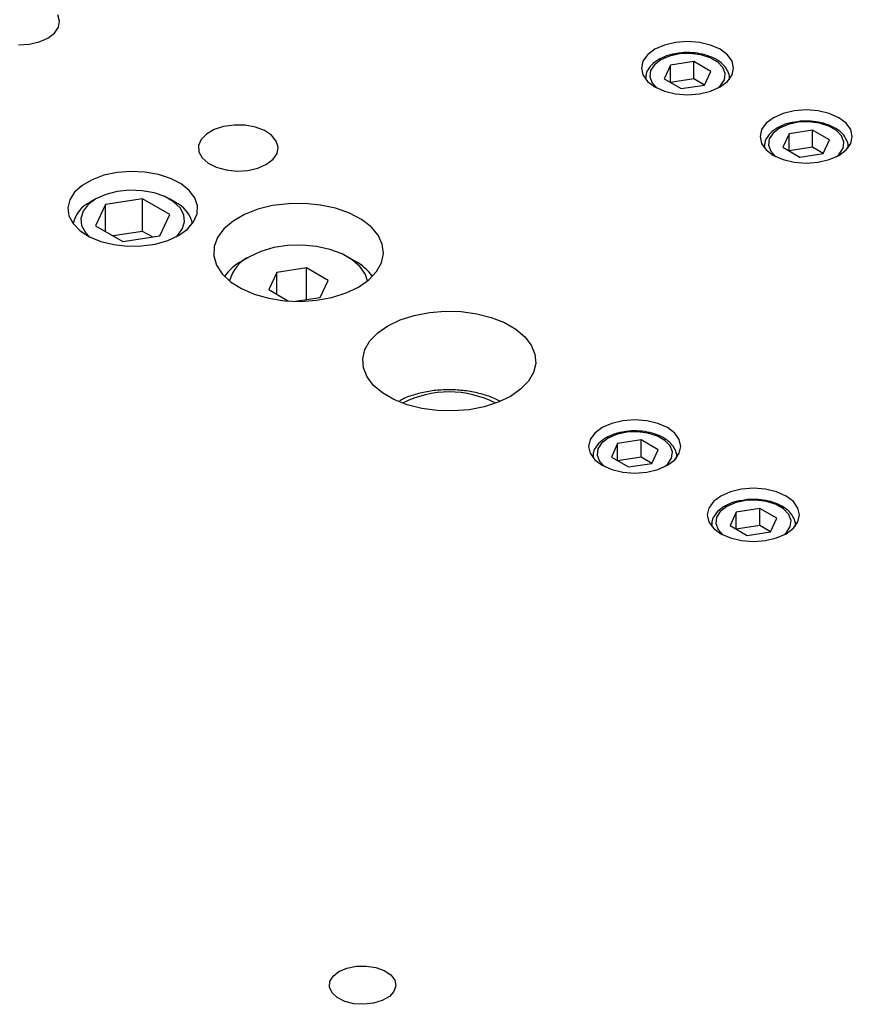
# Model space of a CAD drawing. Header units: inches. Extents: x 1694 to 2505, y -239 to -56.
# Tile 118 of 179: x 1832.52 to 1836.43, y -200.39 to -195.77. Entities that reach past the tile are written whole.
import ezdxf

# ---------------------------------------------------------------- set-up
doc = ezdxf.new("R2010")
doc.units = ezdxf.units.IN
doc.header["$LTSCALE"] = 0.5
doc.header["$MEASUREMENT"] = 0
doc.layers.add('SID-M-S', color=105, linetype='Continuous')

msp = doc.modelspace()

# ---------------------------------------------------------------- linework, layer by layer
at = {"layer": 'SID-M-S'}
for p, q in [((1832.71037, -195.77164), (1832.70169, -195.74259)), ((1832.70515, -195.80097), (1832.71037, -195.77164)), ((1832.65556, -195.85188), (1832.68642, -195.82839)), ((1832.68642, -195.82839), (1832.70515, -195.80097)), ((1832.51658, -195.88352), (1832.56737, -195.8805)), ((1832.56737, -195.8805), (1832.61488, -195.86969)), ((1832.61488, -195.86969), (1832.65556, -195.85188)), ((1835.54811, -195.88396), (1835.50327, -195.90383)), ((1835.60034, -195.87147), (1835.54811, -195.88396)), ((1835.65638, -195.86721), (1835.60034, -195.87147)), ((1835.71243, -195.87147), (1835.65638, -195.86721)), ((1835.76465, -195.88396), (1835.71243, -195.87147)), ((1835.8095, -195.90383), (1835.76465, -195.88396)), ((1835.46886, -195.92972), (1835.44722, -195.95986)), ((1835.50327, -195.90383), (1835.46886, -195.92972)), ((1835.57148, -195.93556), (1835.53111, -195.95301)), ((1835.61872, -195.92539), (1835.57148, -195.93556)), ((1835.66902, -195.92331), (1835.61872, -195.92539)), ((1835.71829, -195.9295), (1835.66902, -195.92331)), ((1835.76255, -195.94345), (1835.71829, -195.9295)), ((1835.84391, -195.92972), (1835.8095, -195.90383)), ((1835.86554, -195.95986), (1835.84391, -195.92972)), ((1835.44722, -195.95986), (1835.43985, -195.99222)), ((1835.50089, -195.97631), (1835.48327, -196.00359)), ((1835.53111, -195.95301), (1835.50089, -195.97631)), ((1835.57602, -195.97894), (1835.5466, -196.04231)), ((1835.6858, -195.96196), (1835.57602, -195.97894)), ((1835.57602, -196.05929), (1835.57602, -195.97894)), ((1835.76616, -196.00835), (1835.6858, -195.96196)), ((1835.6858, -196.04232), (1835.6858, -195.96196)), ((1835.79821, -195.96404), (1835.76255, -195.94345)), ((1835.82238, -195.98959), (1835.79821, -195.96404)), ((1835.87292, -195.99222), (1835.86554, -195.95986)), ((1835.43985, -195.99222), (1835.44722, -196.02457)), ((1835.44722, -196.02457), (1835.46886, -196.05472)), ((1835.48327, -196.00359), (1835.47967, -196.03263)), ((1835.73675, -196.07172), (1835.76616, -196.00835)), ((1835.8331, -196.01803), (1835.82238, -195.98959)), ((1835.8295, -196.04707), (1835.8331, -196.01803)), ((1835.84391, -196.05472), (1835.86554, -196.02457)), ((1835.86554, -196.02457), (1835.87292, -195.99222)), ((1835.45953, -196.0414), (1835.45953, -196.04429)), ((1835.45956, -196.03944), (1835.4596, -196.04438)), ((1835.46886, -196.05472), (1835.50327, -196.08061)), ((1835.47967, -196.03263), (1835.49039, -196.06107)), ((1835.49039, -196.06107), (1835.51455, -196.08662)), ((1835.5466, -196.04231), (1835.62697, -196.0887)), ((1835.6858, -196.04232), (1835.57604, -196.0593)), ((1835.62697, -196.0887), (1835.73675, -196.07172)), ((1835.73673, -196.07173), (1835.6858, -196.04232)), ((1835.79801, -196.08678), (1835.81188, -196.07434)), ((1835.8095, -196.08061), (1835.84391, -196.05472)), ((1835.81188, -196.07434), (1835.8295, -196.04707)), ((1835.85307, -196.04601), (1835.85323, -196.0414)), ((1835.85323, -196.04429), (1835.85323, -196.0414)), ((1835.50327, -196.08061), (1835.54811, -196.10047)), ((1835.51455, -196.08662), (1835.51475, -196.08678)), ((1835.54811, -196.10047), (1835.60034, -196.11296)), ((1835.60034, -196.11296), (1835.65638, -196.11722)), ((1835.65638, -196.11722), (1835.71243, -196.11296)), ((1835.71243, -196.11296), (1835.76465, -196.10047)), ((1835.76465, -196.10047), (1835.8095, -196.08061)), ((1836.10489, -196.20538), (1836.06005, -196.22525)), ((1836.15712, -196.19289), (1836.10489, -196.20538)), ((1836.21316, -196.18863), (1836.15712, -196.19289)), ((1836.2692, -196.19289), (1836.21316, -196.18863)), ((1836.32143, -196.20538), (1836.2692, -196.19289)), ((1836.36627, -196.22525), (1836.32143, -196.20538)), ((1833.52911, -196.25956), (1833.4795, -196.26654)), ((1833.58014, -196.26057), (1833.52911, -196.25956)), ((1833.62881, -196.26948), (1833.58014, -196.26057)), ((1836.02563, -196.25114), (1836.004, -196.28128)), ((1836.06005, -196.22525), (1836.02563, -196.25114)), ((1836.12825, -196.25698), (1836.08788, -196.27443)), ((1836.1755, -196.24681), (1836.12825, -196.25698)), ((1836.2258, -196.24473), (1836.1755, -196.24681)), ((1836.27507, -196.25092), (1836.2258, -196.24473)), ((1836.31933, -196.26487), (1836.27507, -196.25092)), ((1836.40068, -196.25114), (1836.36627, -196.22525)), ((1836.42232, -196.28128), (1836.40068, -196.25114)), ((1833.39888, -196.30183), (1833.37386, -196.32753)), ((1833.43499, -196.28099), (1833.39888, -196.30183)), ((1833.4795, -196.26654), (1833.43499, -196.28099)), ((1833.67151, -196.28565), (1833.62881, -196.26948)), ((1833.70507, -196.30787), (1833.67151, -196.28565)), ((1833.727, -196.33449), (1833.70507, -196.30787)), ((1836.004, -196.28128), (1835.99662, -196.31364)), ((1836.05766, -196.29773), (1836.04004, -196.32501)), ((1836.08788, -196.27443), (1836.05766, -196.29773)), ((1836.1328, -196.30036), (1836.10338, -196.36373)), ((1836.24257, -196.28338), (1836.1328, -196.30036)), ((1836.1328, -196.38071), (1836.1328, -196.30036)), ((1836.32294, -196.32977), (1836.24257, -196.28338)), ((1836.24257, -196.36374), (1836.24257, -196.28338)), ((1836.35499, -196.28546), (1836.31933, -196.26487)), ((1836.37915, -196.31101), (1836.35499, -196.28546)), ((1836.42969, -196.31364), (1836.42232, -196.28128)), ((1833.37386, -196.32753), (1833.36177, -196.35617)), ((1833.73568, -196.36354), (1833.727, -196.33449)), ((1835.99662, -196.31364), (1836.004, -196.34599)), ((1836.004, -196.34599), (1836.02563, -196.37614)), ((1836.04004, -196.32501), (1836.03644, -196.35405)), ((1836.03644, -196.35405), (1836.04716, -196.38249)), ((1836.29352, -196.39314), (1836.32294, -196.32977)), ((1836.38987, -196.33945), (1836.37915, -196.31101)), ((1836.38628, -196.36849), (1836.38987, -196.33945)), ((1836.40068, -196.37614), (1836.42232, -196.34599)), ((1836.42232, -196.34599), (1836.42969, -196.31364)), ((1833.36177, -196.35617), (1833.36351, -196.38563)), ((1833.36351, -196.38563), (1833.37896, -196.41372)), ((1833.71172, -196.42029), (1833.73045, -196.39286)), ((1833.73045, -196.39286), (1833.73568, -196.36354)), ((1836.01631, -196.36282), (1836.01631, -196.36571)), ((1836.01634, -196.36086), (1836.01638, -196.3658)), ((1836.02563, -196.37614), (1836.06005, -196.40203)), ((1836.04716, -196.38249), (1836.07133, -196.40804)), ((1836.10338, -196.36373), (1836.18374, -196.41012)), ((1836.24257, -196.36374), (1836.13281, -196.38072)), ((1836.18374, -196.41012), (1836.29352, -196.39314)), ((1836.2935, -196.39315), (1836.24257, -196.36374)), ((1836.35479, -196.4082), (1836.36865, -196.39577)), ((1836.36627, -196.40203), (1836.40068, -196.37614)), ((1836.36865, -196.39577), (1836.38628, -196.36849)), ((1836.40985, -196.36743), (1836.41001, -196.36282)), ((1836.41001, -196.36571), (1836.41001, -196.36282)), ((1833.37896, -196.41372), (1833.40696, -196.43837)), ((1833.40696, -196.43837), (1833.44545, -196.45774)), ((1833.64018, -196.46158), (1833.68087, -196.44377)), ((1833.68087, -196.44377), (1833.71172, -196.42029)), ((1836.06005, -196.40203), (1836.10489, -196.42189)), ((1836.07133, -196.40804), (1836.07153, -196.4082)), ((1836.10489, -196.42189), (1836.15712, -196.43438)), ((1836.15712, -196.43438), (1836.21316, -196.43864)), ((1836.21316, -196.43864), (1836.2692, -196.43438)), ((1836.2692, -196.43438), (1836.32143, -196.42189)), ((1836.32143, -196.42189), (1836.36627, -196.40203)), ((1832.97982, -196.48239), (1832.91802, -196.4955)), ((1833.04506, -196.47726), (1832.97982, -196.48239)), ((1833.11069, -196.48034), (1833.04506, -196.47726)), ((1833.17364, -196.4915), (1833.11069, -196.48034)), ((1833.23095, -196.51021), (1833.17364, -196.4915)), ((1833.44545, -196.45774), (1833.49156, -196.4704)), ((1833.49156, -196.4704), (1833.54188, -196.47541)), ((1833.54188, -196.47541), (1833.59268, -196.4724)), ((1833.59268, -196.4724), (1833.64018, -196.46158)), ((1832.86254, -196.51597), (1832.81598, -196.54285)), ((1832.91802, -196.4955), (1832.86254, -196.51597)), ((1833.27997, -196.53559), (1833.23095, -196.51021)), ((1833.31838, -196.56646), (1833.27997, -196.53559)), ((1832.78052, -196.57487), (1832.75781, -196.61055)), ((1832.81598, -196.54285), (1832.78052, -196.57487)), ((1832.92721, -196.58563), (1832.88095, -196.60655)), ((1832.98079, -196.57171), (1832.92721, -196.58563)), ((1833.03859, -196.5656), (1832.98079, -196.57171)), ((1833.09725, -196.56764), (1833.03859, -196.5656)), ((1833.15335, -196.57774), (1833.09725, -196.56764)), ((1833.20364, -196.59529), (1833.15335, -196.57774)), ((1833.3444, -196.60138), (1833.31838, -196.56646)), ((1832.75781, -196.61055), (1832.74892, -196.64822)), ((1832.88095, -196.60655), (1832.84471, -196.63326)), ((1832.88092, -196.60657), (1832.8544, -196.62188)), ((1833.09993, -196.60561), (1832.92594, -196.63252)), ((1833.22731, -196.67914), (1833.09993, -196.60561)), ((1833.09993, -196.75871), (1833.09993, -196.60561)), ((1833.24519, -196.61927), (1833.20364, -196.59529)), ((1833.25222, -196.62188), (1833.2257, -196.60657)), ((1833.27559, -196.6483), (1833.24519, -196.61927)), ((1833.35681, -196.63871), (1833.3444, -196.60138)), ((1833.78382, -196.62866), (1833.70979, -196.63795)), ((1833.85956, -196.62762), (1833.78382, -196.62866)), ((1833.93427, -196.63487), (1833.85956, -196.62762)), ((1832.74892, -196.64822), (1832.75427, -196.6861)), ((1832.8206, -196.66419), (1832.81, -196.69756)), ((1832.84471, -196.63326), (1832.8206, -196.66419)), ((1832.92594, -196.63252), (1832.87931, -196.73297)), ((1832.92594, -196.75988), (1832.92594, -196.63252)), ((1833.29307, -196.68069), (1833.27559, -196.6483)), ((1833.33913, -196.7136), (1833.35502, -196.67671)), ((1833.35502, -196.67671), (1833.35681, -196.63871)), ((1833.64015, -196.65517), (1833.57741, -196.67968)), ((1833.70979, -196.63795), (1833.64015, -196.65517)), ((1834.00525, -196.65015), (1833.93427, -196.63487)), ((1834.06994, -196.67292), (1834.00525, -196.65015)), ((1834.126, -196.70233), (1834.06994, -196.67292)), ((1832.75427, -196.6861), (1832.77359, -196.72244)), ((1832.77359, -196.72244), (1832.806, -196.75553)), ((1832.81, -196.69756), (1832.81355, -196.73142)), ((1833.18068, -196.77958), (1833.22731, -196.67914)), ((1833.28602, -196.74792), (1833.29662, -196.71455)), ((1833.29662, -196.71455), (1833.29307, -196.68069)), ((1833.30988, -196.74765), (1833.33913, -196.7136)), ((1833.52384, -196.71061), (1833.48137, -196.74683)), ((1833.57741, -196.67968), (1833.52384, -196.71061)), ((1834.1714, -196.73735), (1834.126, -196.70233)), ((1832.806, -196.75553), (1832.84997, -196.78382)), ((1832.81355, -196.73142), (1832.83103, -196.7638)), ((1832.83103, -196.7638), (1832.85047, -196.78408)), ((1832.87931, -196.73297), (1833.00669, -196.8065)), ((1833.09993, -196.75871), (1832.9611, -196.78018)), ((1833.14552, -196.78502), (1833.09993, -196.75871)), ((1833.26191, -196.77885), (1833.28602, -196.74792)), ((1833.26862, -196.77728), (1833.30988, -196.74765)), ((1833.48137, -196.74683), (1833.45155, -196.78703)), ((1834.2045, -196.77669), (1834.1714, -196.73735)), ((1832.84997, -196.78382), (1832.90345, -196.806)), ((1832.90345, -196.806), (1832.96393, -196.82102)), ((1833.00669, -196.8065), (1833.18068, -196.77958)), ((1833.15832, -196.81798), (1833.2173, -196.80109)), ((1833.2173, -196.80109), (1833.26862, -196.77728)), ((1833.25615, -196.78408), (1833.26191, -196.77885)), ((1833.45155, -196.78703), (1833.43545, -196.82977)), ((1834.22411, -196.81893), (1834.2045, -196.77669)), ((1832.96393, -196.82102), (1833.0286, -196.82818)), ((1833.0286, -196.82818), (1833.09442, -196.82715)), ((1833.09442, -196.82715), (1833.15832, -196.81798)), ((1833.43545, -196.82977), (1833.43364, -196.87349)), ((1833.65412, -196.85283), (1833.60132, -196.87751)), ((1833.71466, -196.83502), (1833.65412, -196.85283)), ((1833.78029, -196.82487), (1833.71466, -196.83502)), ((1833.84814, -196.82282), (1833.78029, -196.82487)), ((1833.91524, -196.82896), (1833.84814, -196.82282)), ((1833.97867, -196.84301), (1833.91524, -196.82896)), ((1834.03566, -196.86437), (1833.97867, -196.84301)), ((1834.22052, -196.90598), (1834.22951, -196.86255)), ((1834.22951, -196.86255), (1834.22411, -196.81893)), ((1833.43364, -196.87349), (1833.44621, -196.91662)), ((1833.60128, -196.87754), (1833.56592, -196.89796)), ((1834.0837, -196.89211), (1834.03566, -196.86437)), ((1834.09634, -196.89796), (1834.06097, -196.87754)), ((1834.1207, -196.925), (1834.0837, -196.89211)), ((1834.19745, -196.94764), (1834.22052, -196.90598)), ((1833.44621, -196.91662), (1833.47268, -196.9576)), ((1833.72907, -196.95126), (1833.69171, -197.03175)), ((1833.86849, -196.9297), (1833.72907, -196.95126)), ((1833.72907, -197.05331), (1833.72907, -196.95126)), ((1833.97055, -196.98862), (1833.86849, -196.9297)), ((1833.86849, -197.07911), (1833.86849, -196.9297)), ((1834.14505, -196.96162), (1834.1207, -196.925)), ((1834.16115, -196.98602), (1834.19745, -196.94764)), ((1833.47268, -196.9576), (1833.51211, -196.99494)), ((1833.51211, -196.99494), (1833.56307, -197.0273)), ((1833.93319, -197.0691), (1833.97055, -196.98862)), ((1834.11291, -197.01975), (1834.16115, -196.98602)), ((1834.15451, -196.99151), (1834.14505, -196.96162)), ((1833.56307, -197.0273), (1833.62372, -197.05351)), ((1833.69171, -197.03175), (1833.78496, -197.08558)), ((1833.988, -197.06855), (1834.05449, -197.04759)), ((1834.05449, -197.04759), (1834.11291, -197.01975)), ((1833.62372, -197.05351), (1833.69187, -197.07262)), ((1833.69187, -197.07262), (1833.76504, -197.08394)), ((1833.76504, -197.08394), (1833.84061, -197.08706)), ((1833.81751, -197.08699), (1833.93319, -197.0691)), ((1833.84061, -197.08706), (1833.91583, -197.08187)), ((1833.91583, -197.08187), (1833.988, -197.06855)), ((1834.37414, -197.15279), (1834.44522, -197.13904)), ((1834.44522, -197.13904), (1834.51947, -197.13306)), ((1834.51947, -197.13306), (1834.59436, -197.13506)), ((1834.59436, -197.13506), (1834.66734, -197.14497)), ((1834.25097, -197.2015), (1834.30865, -197.17385)), ((1834.30865, -197.17385), (1834.37414, -197.15279)), ((1834.66734, -197.14497), (1834.73592, -197.16245)), ((1834.73592, -197.16245), (1834.79777, -197.18691)), ((1834.20308, -197.2348), (1834.25097, -197.2015)), ((1834.79777, -197.18691), (1834.85078, -197.21751)), ((1834.85078, -197.21751), (1834.89314, -197.25321)), ((1834.14278, -197.31364), (1834.1666, -197.27261)), ((1834.1666, -197.27261), (1834.20308, -197.2348)), ((1834.89314, -197.25321), (1834.92342, -197.29281)), ((1834.13242, -197.3565), (1834.14278, -197.31364)), ((1834.92342, -197.29281), (1834.94059, -197.33493)), ((1834.13588, -197.39974), (1834.13242, -197.3565)), ((1834.94059, -197.33493), (1834.94405, -197.37817)), ((1834.15304, -197.44186), (1834.13588, -197.39974)), ((1834.94405, -197.37817), (1834.93369, -197.42103)), ((1834.18333, -197.48145), (1834.15304, -197.44186)), ((1834.90987, -197.46206), (1834.87339, -197.49987)), ((1834.93369, -197.42103), (1834.90987, -197.46206)), ((1834.22569, -197.51716), (1834.18333, -197.48145)), ((1834.87339, -197.49987), (1834.8255, -197.53317)), ((1834.2787, -197.54776), (1834.22569, -197.51716)), ((1834.34055, -197.57222), (1834.2787, -197.54776)), ((1834.8255, -197.53317), (1834.76782, -197.56082)), ((1834.40913, -197.5897), (1834.34055, -197.57222)), ((1834.48211, -197.59961), (1834.40913, -197.5897)), ((1834.557, -197.60161), (1834.48211, -197.59961)), ((1834.63125, -197.59563), (1834.557, -197.60161)), ((1834.70233, -197.58188), (1834.63125, -197.59563)), ((1834.76782, -197.56082), (1834.70233, -197.58188)), ((1835.35285, -197.64716), (1835.30063, -197.65965)), ((1835.40889, -197.6429), (1835.35285, -197.64716)), ((1835.46494, -197.64716), (1835.40889, -197.6429)), ((1835.51716, -197.65965), (1835.46494, -197.64716)), ((1835.25578, -197.67951), (1835.22137, -197.7054)), ((1835.30063, -197.65965), (1835.25578, -197.67951)), ((1835.56201, -197.67951), (1835.51716, -197.65965)), ((1835.59642, -197.7054), (1835.56201, -197.67951)), ((1835.19974, -197.73555), (1835.19236, -197.76791)), ((1835.22137, -197.7054), (1835.19974, -197.73555)), ((1835.28362, -197.7287), (1835.2534, -197.752)), ((1835.32399, -197.71125), (1835.28362, -197.7287)), ((1835.37124, -197.70108), (1835.32399, -197.71125)), ((1835.43831, -197.73764), (1835.32853, -197.75462)), ((1835.42153, -197.699), (1835.37124, -197.70108)), ((1835.47081, -197.70519), (1835.42153, -197.699)), ((1835.51867, -197.78404), (1835.43831, -197.73764)), ((1835.43831, -197.81801), (1835.43831, -197.73764)), ((1835.51507, -197.71914), (1835.47081, -197.70519)), ((1835.55072, -197.73973), (1835.51507, -197.71914)), ((1835.57489, -197.76528), (1835.55072, -197.73973)), ((1835.61805, -197.73555), (1835.59642, -197.7054)), ((1835.62543, -197.76791), (1835.61805, -197.73555)), ((1835.19236, -197.76791), (1835.19974, -197.80026)), ((1835.23578, -197.77928), (1835.23218, -197.80831)), ((1835.2534, -197.752), (1835.23578, -197.77928)), ((1835.32853, -197.75462), (1835.29912, -197.818)), ((1835.32853, -197.83498), (1835.32853, -197.75462)), ((1835.48926, -197.84741), (1835.51867, -197.78404)), ((1835.58561, -197.79372), (1835.57489, -197.76528)), ((1835.61805, -197.80026), (1835.62543, -197.76791)), ((1835.19974, -197.80026), (1835.22137, -197.83041)), ((1835.21204, -197.81709), (1835.21204, -197.81998)), ((1835.21207, -197.81513), (1835.21211, -197.82007)), ((1835.22137, -197.83041), (1835.25578, -197.8563)), ((1835.23218, -197.80831), (1835.2429, -197.83676)), ((1835.29912, -197.818), (1835.37948, -197.86439)), ((1835.43831, -197.81801), (1835.32855, -197.83499)), ((1835.48924, -197.84741), (1835.43831, -197.81801)), ((1835.56201, -197.8563), (1835.59642, -197.83041)), ((1835.56439, -197.85003), (1835.58201, -197.82276)), ((1835.58201, -197.82276), (1835.58561, -197.79372)), ((1835.59642, -197.83041), (1835.61805, -197.80026)), ((1835.60558, -197.8217), (1835.60574, -197.81709)), ((1835.60574, -197.81998), (1835.60574, -197.81709)), ((1835.2429, -197.83676), (1835.26707, -197.86231)), ((1835.25578, -197.8563), (1835.30063, -197.87616)), ((1835.26707, -197.86231), (1835.26727, -197.86246)), ((1835.30063, -197.87616), (1835.35285, -197.88865)), ((1835.37948, -197.86439), (1835.48926, -197.84741)), ((1835.46494, -197.88865), (1835.51716, -197.87616)), ((1835.51716, -197.87616), (1835.56201, -197.8563)), ((1835.55052, -197.86246), (1835.56439, -197.85003)), ((1835.35285, -197.88865), (1835.40889, -197.89291)), ((1835.40889, -197.89291), (1835.46494, -197.88865)), ((1835.90963, -197.96858), (1835.8574, -197.98107)), ((1835.96567, -197.96432), (1835.90963, -197.96858)), ((1836.02171, -197.96858), (1835.96567, -197.96432)), ((1836.07394, -197.98107), (1836.02171, -197.96858)), ((1835.81256, -198.00094), (1835.77815, -198.02682)), ((1835.8574, -197.98107), (1835.81256, -198.00094)), ((1836.11879, -198.00094), (1836.07394, -197.98107)), ((1836.1532, -198.02682), (1836.11879, -198.00094)), ((1835.75651, -198.05697), (1835.74914, -198.08933)), ((1835.77815, -198.02682), (1835.75651, -198.05697)), ((1835.8404, -198.05012), (1835.81018, -198.07342)), ((1835.88077, -198.03267), (1835.8404, -198.05012)), ((1835.92801, -198.0225), (1835.88077, -198.03267)), ((1835.99509, -198.05906), (1835.88531, -198.07604)), ((1835.97831, -198.02042), (1835.92801, -198.0225)), ((1836.02758, -198.02661), (1835.97831, -198.02042)), ((1836.07545, -198.10546), (1835.99509, -198.05906)), ((1835.99509, -198.13943), (1835.99509, -198.05906)), ((1836.07184, -198.04056), (1836.02758, -198.02661)), ((1836.1075, -198.06115), (1836.07184, -198.04056)), ((1836.13167, -198.0867), (1836.1075, -198.06115)), ((1836.17483, -198.05697), (1836.1532, -198.02682)), ((1836.18221, -198.08933), (1836.17483, -198.05697)), ((1835.74914, -198.08933), (1835.75651, -198.12168)), ((1835.79255, -198.1007), (1835.78896, -198.12973)), ((1835.81018, -198.07342), (1835.79255, -198.1007)), ((1835.88531, -198.07604), (1835.85589, -198.13942)), ((1835.88531, -198.1564), (1835.88531, -198.07604)), ((1836.04604, -198.16883), (1836.07545, -198.10546)), ((1836.14239, -198.11514), (1836.13167, -198.0867)), ((1836.17483, -198.12168), (1836.18221, -198.08933)), ((1835.75651, -198.12168), (1835.77815, -198.15183)), ((1835.76882, -198.13851), (1835.76882, -198.1414)), ((1835.76885, -198.13655), (1835.76889, -198.14149)), ((1835.77815, -198.15183), (1835.81256, -198.17772)), ((1835.78896, -198.12973), (1835.79968, -198.15818)), ((1835.85589, -198.13942), (1835.93626, -198.18581)), ((1835.99509, -198.13943), (1835.88533, -198.15641)), ((1836.04602, -198.16883), (1835.99509, -198.13943)), ((1836.11879, -198.17772), (1836.1532, -198.15183)), ((1836.12117, -198.17145), (1836.13879, -198.14418)), ((1836.13879, -198.14418), (1836.14239, -198.11514)), ((1836.1532, -198.15183), (1836.17483, -198.12168)), ((1836.16236, -198.14312), (1836.16252, -198.13851)), ((1836.16252, -198.1414), (1836.16252, -198.13851)), ((1835.79968, -198.15818), (1835.82384, -198.18373)), ((1835.81256, -198.17772), (1835.8574, -198.19758)), ((1835.82384, -198.18373), (1835.82404, -198.18388)), ((1835.8574, -198.19758), (1835.90963, -198.21007)), ((1835.93626, -198.18581), (1836.04604, -198.16883)), ((1836.02171, -198.21007), (1836.07394, -198.19758)), ((1836.07394, -198.19758), (1836.11879, -198.17772)), ((1836.1073, -198.18388), (1836.12117, -198.17145)), ((1835.90963, -198.21007), (1835.96567, -198.21433)), ((1835.96567, -198.21433), (1836.02171, -198.21007)), ((1833.99351, -200.25405), (1834.02116, -200.23242)), ((1834.02116, -200.23242), (1834.05864, -200.21645)), ((1834.05864, -200.21645), (1834.1026, -200.20757)), ((1834.1026, -200.20757), (1834.14914, -200.20656)), ((1834.14914, -200.20656), (1834.19413, -200.21352)), ((1834.19413, -200.21352), (1834.23357, -200.22783)), ((1834.23357, -200.22783), (1834.26395, -200.24821)), ((1833.97638, -200.3063), (1833.97812, -200.27943)), ((1833.97812, -200.27943), (1833.99351, -200.25405)), ((1834.26395, -200.24821), (1834.28257, -200.27285)), ((1834.28257, -200.27285), (1834.28779, -200.29957)), ((1833.98844, -200.33227), (1833.97638, -200.3063)), ((1834.27913, -200.32599), (1834.25737, -200.34976)), ((1834.28779, -200.29957), (1834.27913, -200.32599)), ((1834.01321, -200.35504), (1833.98844, -200.33227)), ((1834.04852, -200.37257), (1834.01321, -200.35504)), ((1834.09121, -200.38333), (1834.04852, -200.37257)), ((1834.22443, -200.36877), (1834.18325, -200.38134)), ((1834.25737, -200.34976), (1834.22443, -200.36877)), ((1834.13749, -200.38634), (1834.09121, -200.38333)), ((1834.18325, -200.38134), (1834.13749, -200.38634))]:
    msp.add_line(p, q, dxfattribs=at)
for centre, radius, start, end in [((1832.91382, -196.75305), 0.144, 114.35368, 167.52336), ((1833.19282, -196.75304), 0.14398, 12.47585, 65.63526), ((1833.67978, -197.11174), 0.24221, 118.02697, 144.08532), ((1833.67233, -197.03121), 0.16931, 114.79788, 166.43674), ((1833.9825, -197.11173), 0.24219, 35.91439, 61.96331), ((1834.53823, -197.9922), 0.47986, 62.90265, 117.09735)]:
    msp.add_arc(centre, radius, start, end, dxfattribs=at)
for points, knots in [([(1835.59898, -195.92553), (1835.59301, -195.9264), (1835.57089, -195.92961), (1835.54478, -195.93951), (1835.52676, -195.94911), (1835.52127, -195.95204)], [0, 0, 0, 0, 0.2043943, 0.7576381, 1, 1, 1, 1]), ([(1835.85284, -196.04696), (1835.85293, -196.0466), (1835.85563, -196.03595), (1835.84976, -196.01412), (1835.83435, -195.9854), (1835.80737, -195.96047), (1835.77125, -195.94027), (1835.72725, -195.926), (1835.67877, -195.91913), (1835.63459, -195.9187), (1835.60891, -195.92363), (1835.59898, -195.92553)], [0, 0, 0, 0, 0.0044009, 0.1295137, 0.2526128, 0.3795604, 0.512071, 0.646756, 0.7812039, 0.9154424, 1, 1, 1, 1]), ([(1835.52127, -195.95204), (1835.51503, -195.95594), (1835.49691, -195.96728), (1835.47573, -195.98959), (1835.46126, -196.01589), (1835.46119, -196.03266), (1835.46117, -196.03923)], [0, 0, 0, 0, 0.176727, 0.5132924, 0.8093523, 1, 1, 1, 1]), ([(1836.15576, -196.24695), (1836.14979, -196.24782), (1836.12767, -196.25103), (1836.10156, -196.26093), (1836.08353, -196.27053), (1836.07804, -196.27346)], [0, 0, 0, 0, 0.2043943, 0.7576381, 1, 1, 1, 1]), ([(1836.40961, -196.36838), (1836.4097, -196.36802), (1836.41241, -196.35737), (1836.40654, -196.33554), (1836.39113, -196.30682), (1836.36414, -196.28189), (1836.32802, -196.2617), (1836.28403, -196.24742), (1836.23555, -196.24055), (1836.19137, -196.24012), (1836.16568, -196.24505), (1836.15576, -196.24695)], [0, 0, 0, 0, 0.0044009, 0.1295137, 0.2526128, 0.3795604, 0.512071, 0.646756, 0.7812039, 0.9154424, 1, 1, 1, 1]), ([(1836.07804, -196.27346), (1836.07181, -196.27736), (1836.05369, -196.2887), (1836.0325, -196.31101), (1836.01804, -196.33731), (1836.01797, -196.35408), (1836.01794, -196.36066)], [0, 0, 0, 0, 0.176727, 0.5132924, 0.8093523, 1, 1, 1, 1]), ([(1834.77668, -197.55605), (1834.77565, -197.55541), (1834.75807, -197.54446), (1834.71671, -197.5294), (1834.65404, -197.51196), (1834.58676, -197.50277), (1834.51824, -197.50113), (1834.45014, -197.50718), (1834.3852, -197.52132), (1834.33573, -197.53725), (1834.31129, -197.55085), (1834.30435, -197.55471)], [0, 0, 0, 0, 0.0083497, 0.1423599, 0.2765685, 0.4102913, 0.5437101, 0.6772557, 0.8113097, 0.9463841, 1, 1, 1, 1]), ([(1835.60535, -197.82265), (1835.60544, -197.82229), (1835.60815, -197.81164), (1835.60228, -197.78981), (1835.58686, -197.76109), (1835.55988, -197.73615), (1835.52376, -197.71596), (1835.47976, -197.70169), (1835.43128, -197.69481), (1835.38711, -197.69439), (1835.36142, -197.69931), (1835.35149, -197.70122)], [0, 0, 0, 0, 0.0044009, 0.1295137, 0.2526128, 0.3795604, 0.512071, 0.646756, 0.7812039, 0.9154424, 1, 1, 1, 1]), ([(1835.27378, -197.72772), (1835.26754, -197.73163), (1835.24943, -197.74297), (1835.22824, -197.76528), (1835.21378, -197.79157), (1835.21371, -197.80835), (1835.21368, -197.81492)], [0, 0, 0, 0, 0.176727, 0.5132924, 0.8093523, 1, 1, 1, 1]), ([(1835.35149, -197.70122), (1835.34552, -197.70208), (1835.3234, -197.7053), (1835.2973, -197.71519), (1835.27927, -197.7248), (1835.27378, -197.72772)], [0, 0, 0, 0, 0.2043943, 0.7576381, 1, 1, 1, 1]), ([(1836.16213, -198.14407), (1836.16222, -198.14371), (1836.16492, -198.13306), (1836.15905, -198.11123), (1836.14364, -198.08251), (1836.11665, -198.05758), (1836.08054, -198.03738), (1836.03654, -198.02311), (1835.98806, -198.01623), (1835.94388, -198.01581), (1835.9182, -198.02073), (1835.90827, -198.02264)], [0, 0, 0, 0, 0.0044009, 0.1295137, 0.2526128, 0.3795604, 0.512071, 0.646756, 0.7812039, 0.9154424, 1, 1, 1, 1]), ([(1835.83055, -198.04914), (1835.82432, -198.05305), (1835.8062, -198.06439), (1835.78502, -198.0867), (1835.77055, -198.11299), (1835.77048, -198.12977), (1835.77046, -198.13634)], [0, 0, 0, 0, 0.176727, 0.5132924, 0.8093523, 1, 1, 1, 1]), ([(1835.90827, -198.02264), (1835.9023, -198.0235), (1835.88018, -198.02672), (1835.85407, -198.03661), (1835.83605, -198.04622), (1835.83055, -198.04914)], [0, 0, 0, 0, 0.2043943, 0.7576381, 1, 1, 1, 1])]:
    msp.add_open_spline(points, degree=3, knots=knots, dxfattribs=at)

doc.saveas('drawing.dxf')
